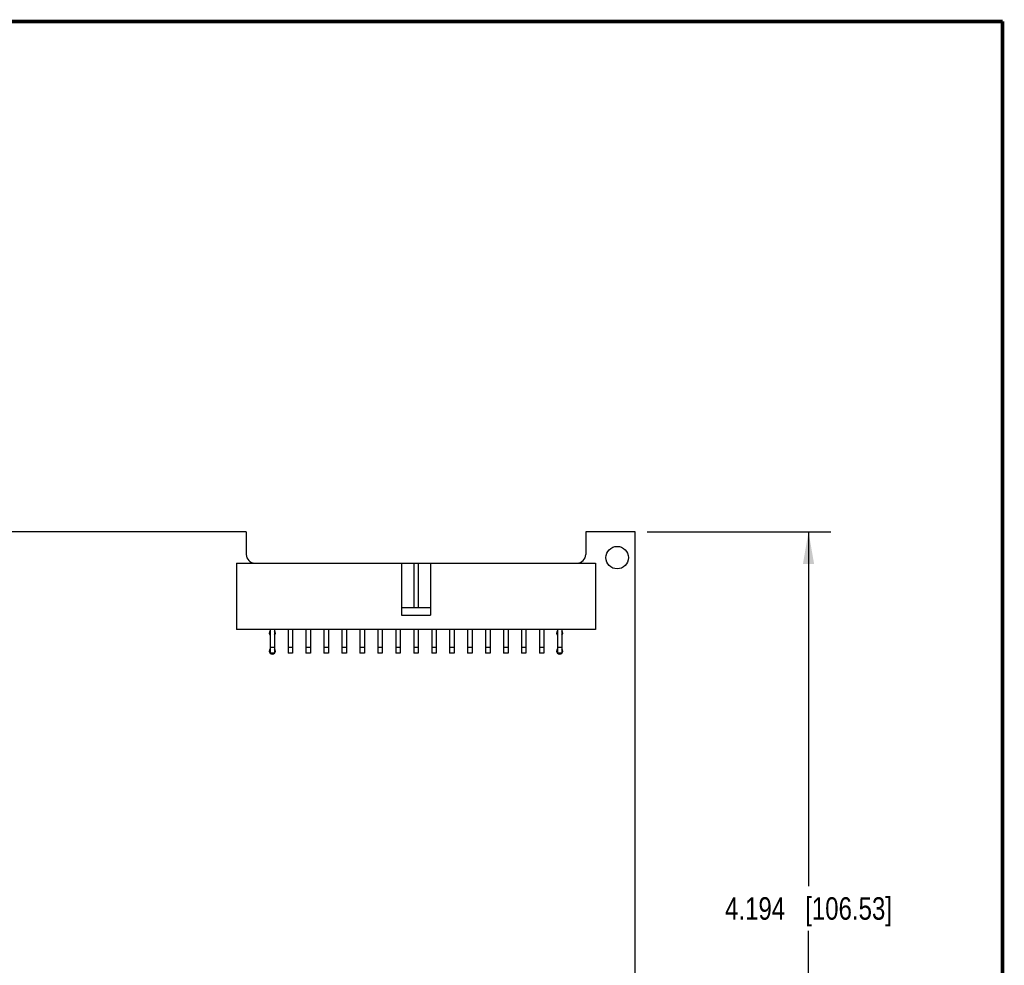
# Model space of a CAD drawing. Header units: inches. Extents: x 0.2 to 16.8, y 0.2 to 10.8.
# Tile 11 of 11: x 11.3 to 16.8, y 5.5 to 10.8. Entities that reach past the tile are written whole.
import ezdxf

# ---------------------------------------------------------------- set-up
doc = ezdxf.new("R2010")
doc.units = ezdxf.units.IN
doc.header["$LTSCALE"] = 0.935
doc.header["$MEASUREMENT"] = 0
doc.layers.get('0').update_dxf_attribs({"linetype": 'CONTINUOUS'})
doc.layers.add('DIMENSIONS', color=7, linetype='CONTINUOUS')
doc.styles.get("Standard").update_dxf_attribs({"font": 'txt', "width": 0.8})
doc.dimstyles.new('DIMSTYLE_1', dxfattribs={"dimtxt": 0.125, "dimasz": 0.18, "dimexe": 0.18, "dimexo": 0.0625, "dimgap": 0.09, "dimtad": 0, "dimtih": 1, "dimtoh": 1, "dimdec": 3, "dimzin": 4, "dimdsep": 46, "dimtxsty": 'STANDARD', "dimblk": '_FILLED', "dimblk1": '_FILLED', "dimblk2": '_FILLED', "dimcen": 0.09, "dimadec": 0, "dimazin": 0, "dimtp": 0.01, "dimtm": 0.01, "dimtfac": 1, "dimtdec": 3, "dimtofl": 0, "dimtmove": 0, "dimatfit": 3, "dimldrblk": '_FILLED', "dimfxl": 1, "dimtolj": 1, "dimtzin": 4, "dimarcsym": 0})

# ---------------------------------------------------------------- blocks, each defined once
blk = doc.blocks.new('_FILLED')
at = {"color": 0, "linetype": 'BYBLOCK'}
blk.add_solid([(0, 0), (-1, 0.174), (-1, -0.174)], dxfattribs=at)
blk = doc.blocks.new('*D0')
at = {"layer": 'DIMENSIONS', "color": 2, "linetype": 'CONTINUOUS'}
for p, q in [((14.7707, 7.9177), (15.7948, 7.9177)), ((15.6698, 7.9177), (15.6698, 5.9457)), ((15.6698, 3.7237), (15.6698, 5.6957)), ((12.6594, 3.7237), (15.7948, 3.7237))]:
    blk.add_line(p, q, dxfattribs=at)
at = {"layer": 'DIMENSIONS', "color": 2, "linetype": 'CONTINUOUS', "xscale": 0.18, "yscale": 0.18, "zscale": 0.18}
for p, rotation in [((15.6698, 7.9177), 90), ((15.6698, 3.7237), 270)]:
    blk.add_blockref('_FILLED', p, dxfattribs=dict(at, rotation=rotation))
at = {"layer": 'DIMENSIONS', "color": 2, "linetype": 'CONTINUOUS', "insert": (15.6698, 5.8832), "char_height": 0.125, "width": 1.425, "attachment_point": 2, "line_spacing_factor": 0.9}
blk.add_mtext('4.194{\\Ftxt.shx;\\W1.000000;\\H0.125000; }[106.53]', dxfattribs=at)

msp = doc.modelspace()

# ---------------------------------------------------------------- linework, layer by layer
at = {"color": 7, "linetype": 'CONTINUOUS'}
for p, q in [((12.5392, 7.9177), (7.8342, 7.9177)), ((12.5392, 7.9177), (12.5392, 7.7907)), ((14.7042, 7.9177), (14.4292, 7.9177)), ((14.4292, 7.9177), (14.4292, 7.7907)), ((14.7042, 4.0487), (14.7042, 7.9177)), ((12.4842, 7.7437), (12.4842, 7.3737)), ((12.4842, 7.7437), (14.4842, 7.7437)), ((13.4042, 7.7437), (13.4042, 7.4537)), ((13.4717, 7.7437), (13.4717, 7.4937)), ((13.4967, 7.7437), (13.4967, 7.4937)), ((13.5642, 7.7437), (13.5642, 7.4537)), ((14.4842, 7.7437), (14.4842, 7.3737)), ((13.5642, 7.4937), (13.4042, 7.4937)), ((13.4042, 7.4537), (13.5642, 7.4537)), ((14.4842, 7.3737), (12.4842, 7.3737)), ((12.6717, 7.3737), (12.6717, 7.2412)), ((12.6967, 7.3737), (12.6967, 7.2412)), ((12.7717, 7.3737), (12.7717, 7.2412)), ((12.7967, 7.3737), (12.7967, 7.2412)), ((12.8717, 7.3737), (12.8717, 7.2412)), ((12.8967, 7.3737), (12.8967, 7.2412)), ((12.9717, 7.3737), (12.9717, 7.2412)), ((12.9967, 7.3737), (12.9967, 7.2412)), ((13.0717, 7.3737), (13.0717, 7.2412)), ((13.0967, 7.3737), (13.0967, 7.2412)), ((13.1717, 7.3737), (13.1717, 7.2412)), ((13.1967, 7.3737), (13.1967, 7.2412)), ((13.2717, 7.3737), (13.2717, 7.2412)), ((13.2967, 7.3737), (13.2967, 7.2412)), ((13.3717, 7.3737), (13.3717, 7.2412)), ((13.3967, 7.3737), (13.3967, 7.2412)), ((13.4717, 7.3737), (13.4717, 7.2412)), ((13.4967, 7.3737), (13.4967, 7.2412)), ((13.5717, 7.3737), (13.5717, 7.2412)), ((13.5967, 7.3737), (13.5967, 7.2412)), ((13.6717, 7.3737), (13.6717, 7.2412)), ((13.6967, 7.3737), (13.6967, 7.2412)), ((13.7717, 7.3737), (13.7717, 7.2412)), ((13.7967, 7.3737), (13.7967, 7.2412)), ((13.8717, 7.3737), (13.8717, 7.2412)), ((13.8967, 7.3737), (13.8967, 7.2412)), ((13.9717, 7.3737), (13.9717, 7.2412)), ((13.9967, 7.3737), (13.9967, 7.2412)), ((14.0717, 7.3737), (14.0717, 7.2412)), ((14.0967, 7.3737), (14.0967, 7.2412)), ((14.1717, 7.3737), (14.1717, 7.2412)), ((14.1967, 7.3737), (14.1967, 7.2412)), ((14.2717, 7.3737), (14.2717, 7.2412)), ((14.2967, 7.3737), (14.2967, 7.2412)), ((12.6967, 7.2737), (12.6717, 7.2737)), ((12.6967, 7.2412), (12.6717, 7.2412)), ((12.7967, 7.2737), (12.7717, 7.2737)), ((12.7967, 7.2412), (12.7717, 7.2412)), ((12.8967, 7.2737), (12.8717, 7.2737)), ((12.8967, 7.2412), (12.8717, 7.2412)), ((12.9967, 7.2737), (12.9717, 7.2737)), ((12.9967, 7.2412), (12.9717, 7.2412)), ((13.0967, 7.2737), (13.0717, 7.2737)), ((13.0967, 7.2412), (13.0717, 7.2412)), ((13.1967, 7.2737), (13.1717, 7.2737)), ((13.1967, 7.2412), (13.1717, 7.2412)), ((13.2967, 7.2737), (13.2717, 7.2737)), ((13.2967, 7.2412), (13.2717, 7.2412)), ((13.3967, 7.2737), (13.3717, 7.2737)), ((13.3967, 7.2412), (13.3717, 7.2412)), ((13.4967, 7.2737), (13.4717, 7.2737)), ((13.4967, 7.2412), (13.4717, 7.2412)), ((13.5967, 7.2737), (13.5717, 7.2737)), ((13.5967, 7.2412), (13.5717, 7.2412)), ((13.6967, 7.2737), (13.6717, 7.2737)), ((13.6967, 7.2412), (13.6717, 7.2412)), ((13.7967, 7.2737), (13.7717, 7.2737)), ((13.7967, 7.2412), (13.7717, 7.2412)), ((13.8967, 7.2737), (13.8717, 7.2737)), ((13.8967, 7.2412), (13.8717, 7.2412)), ((13.9967, 7.2737), (13.9717, 7.2737)), ((13.9967, 7.2412), (13.9717, 7.2412)), ((14.0967, 7.2737), (14.0717, 7.2737)), ((14.0967, 7.2412), (14.0717, 7.2412)), ((14.1967, 7.2737), (14.1717, 7.2737)), ((14.1967, 7.2412), (14.1717, 7.2412)), ((14.2967, 7.2737), (14.2717, 7.2737)), ((14.2967, 7.2412), (14.2717, 7.2412))]:
    msp.add_line(p, q, dxfattribs=at)
at = {"color": 7, "linetype": 'CONTINUOUS', "const_width": 0.02}
for points in [[(16.75, 10.7586), (0.25, 10.7586)], [(16.75, 0.2586), (16.75, 10.7586)]]:
    msp.add_lwpolyline(points, dxfattribs=at)
at = {"color": 7, "linetype": 'CONTINUOUS'}
msp.add_circle((14.6042, 7.7737), 0.0625, dxfattribs=at)
for centre, radius, start, end in [((12.5862, 7.7907), 0.047, 180, 270), ((14.3822, 7.7907), 0.047, 270, 360), ((12.6842, 7.3537), 0.0175, 135.5847, 224.4153), ((12.6842, 7.3537), 0.0175, 315.5847, 44.4153), ((14.2842, 7.3537), 0.0175, 135.5847, 224.4153), ((14.2842, 7.3537), 0.0175, 315.5847, 44.4153), ((12.6842, 7.2537), 0.0175, 135.5847, 224.4153), ((12.6842, 7.2537), 0.0175, 225.5847, 314.4153), ((12.6842, 7.2537), 0.0175, 315.5847, 44.4153), ((14.2842, 7.2537), 0.0175, 135.5847, 224.4153), ((14.2842, 7.2537), 0.0175, 225.5847, 314.4153), ((14.2842, 7.2537), 0.0175, 315.5847, 44.4153)]:
    msp.add_arc(centre, radius, start, end, dxfattribs=at)

# ---------------------------------------------------------------- dimensions: what is measured, and where the dimension line sits
at = {"layer": 'DIMENSIONS', "color": 2, "linetype": 'CONTINUOUS'}
dim = msp.add_linear_dim(base=(15.6698, 7.9177), p1=(12.6594, 3.7237), p2=(14.7707, 7.9177), angle=90, dimstyle='DIMSTYLE_1', dxfattribs=at)
dim.commit()
dim.dimension.update_dxf_attribs({"geometry": '*D0', "text_midpoint": (15.5198, 5.8207), "dimtype": 160})

doc.saveas('drawing.dxf')
